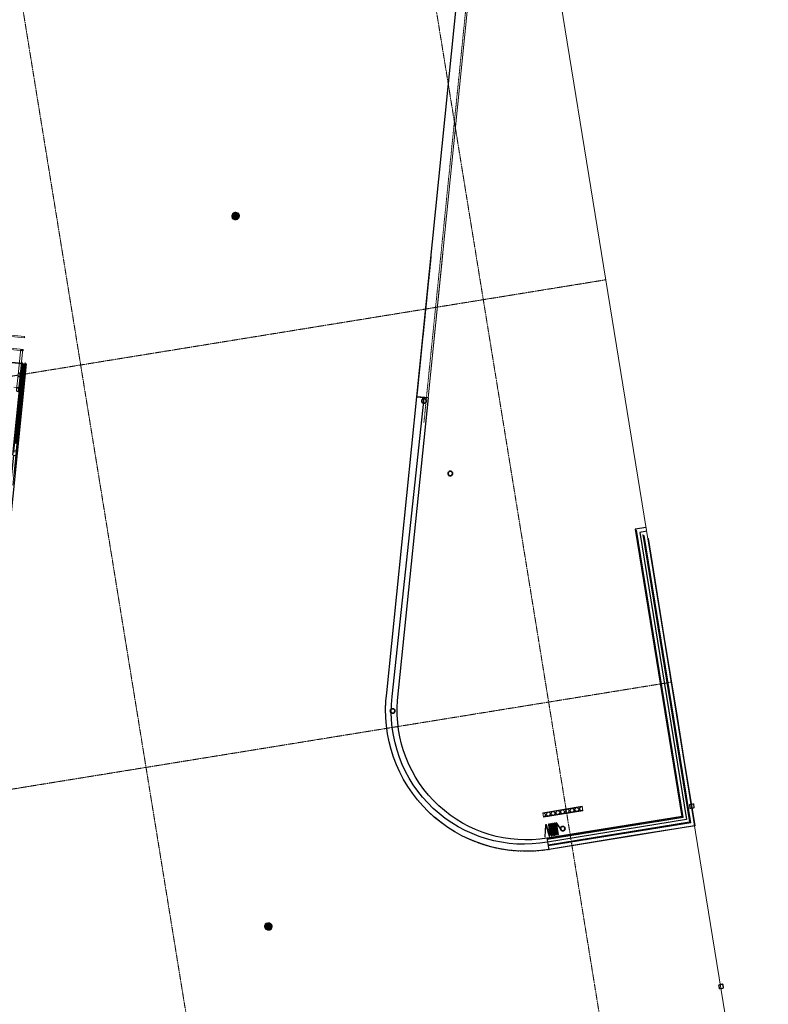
# Model space of a CAD drawing. Header units: millimetres. Extents: x 344773 to 395309, y 816588 to 874127.
# Tile 15 of 25: x 378446 to 394964, y 828508 to 850245. Entities that reach past the tile are written whole.
import ezdxf

# ---------------------------------------------------------------- set-up
doc = ezdxf.new("R2010")
doc.units = ezdxf.units.MM
for name, pattern in [('dash dense', [2, 1, -1]), ('Overhead', [1.4, 0.7, -0.7]), ('System - Akser', [7.2, 4.8, -0.8, 0.8, -0.8]), ('Tett stipplet', [1.2, 0.6, -0.6])]:
    doc.linetypes.add(name, pattern=pattern)
for name, color, linetype, lineweight in [('0-1', 7, 'Continuous', 5), ('A-AREA-BNDY', 1, 'Continuous', 5), ('A-FLOR-1', 8, 'Continuous', 5), ('A-FLOR-HRAL-1', 50, 'Continuous', 5), ('A-FLOR-HRAL-2', 130, 'Continuous', 5), ('A-FLOR-HRAL-3', 7, 'Continuous', 5), ('A-FLOR-OVHD', 1, 'Overhead', 5), ('A-GENM-1', 7, 'Continuous', 5), ('A-GENM-2', 10, 'Continuous', 9), ('A-GLAZ-CURT', 52, 'Continuous', 5), ('A-GLAZ-CURT-1', 10, 'Continuous', 9), ('A-GLAZ-CURT-2', 7, 'Continuous', 5), ('A2-1', 94, 'Continuous', 5), ('A2-5', 104, 'Continuous', 25), ('A222', 6, 'Continuous', 5), ('A222-4', 94, 'Continuous', 5), ('A222-5', 84, 'Continuous', 35), ('A222-6', 55, 'Continuous', 5), ('A222-7', 6, 'Continuous', 35), ('A2312-1', 94, 'Continuous', 5), ('A2312-3', 7, 'Continuous', 5), ('A2312-6', 92, 'Continuous', 18), ('A24-2', 252, 'Continuous', 5), ('A24-4', 94, 'Continuous', 5), ('A254', 6, 'Continuous', 5), ('A254-3', 94, 'Continuous', 5), ('A852-TYNN', 7, 'Continuous', 5), ('A882-1', 5, 'Tett stipplet', 5), ('A882-2', 5, 'dash dense', 25), ('I-WALL-2', 7, 'Continuous', 5), ('Q-SPCQ', 91, 'Continuous', 5), ('Q-SPCQ-1', 7, 'Continuous', 5), ('S-BEAM-1', 10, 'Continuous', 9), ('S-GRID-1', 1, 'System - Akser', 5), ('S-STRS-1', 10, 'Continuous', 9), ('S-STRS-2', 50, 'Continuous', 5)]:
    doc.layers.add(name, color=color, linetype=linetype, lineweight=lineweight)
doc.layers.add('A862-B-RLin', color=1, linetype='Continuous')
doc.layers.add('A862-N-RLin', color=7, linetype='Continuous', plot=False)
pattern_1 = [(99.221, (-0.001, 0.004), (-82.7049158, 192.4338247), [16.764, -135.636, 16.764, -135.636, -812.8]), (99.221, (-0.001, 0.004), (-82.7049158, 192.4338247), [-304.8, 16.764, -288.036, 16.764, -135.636, -355.6]), (99.221, (-0.001, 0.004), (-82.7049158, 192.4338247), [-762, 16.764, -84.836, 16.764, -237.236]), (219.221, (-37.283, 71.15), (-125.3001228, -167.8414705), [16.764, -135.636, 16.764, -135.636, -812.8]), (219.221, (-37.283, 71.15), (-125.3001228, -167.8414705), [-304.8, 16.764, -288.036, 16.764, -135.636, -355.6]), (219.221, (-37.283, 71.15), (-125.3001228, -167.8414705), [-762, 16.764, -84.836, 16.764, -237.236]), (339.221, (-141.64, 79.94), (208.0050387, -24.5923542), [16.764, -135.636, 16.764, -135.636, -812.8]), (339.221, (-141.64, 79.94), (208.0050387, -24.5923542), [-304.8, 16.764, -288.036, 16.764, -135.636, -355.6]), (339.221, (-141.64, 79.94), (208.0050387, -24.5923542), [-762, 16.764, -84.836, 16.764, -237.236])]

# ---------------------------------------------------------------- blocks, each defined once
blk = doc.blocks.new('A222 - Sirkulær Stålsøyle - A222 - Sirkulær Stålsøyle - Ø 101_6 x 6-V13-Travel value og loungetrapp-gulv nye bygningsdeler Copy 1')
at = {"layer": 'A222-4'}
h = blk.add_hatch(dxfattribs=at)
h.set_pattern_fill('FP_23', color=256, style=0, pattern_type=2)
h.set_pattern_definition([(58.714, (324013.08, 860415.7), (-128.187862, 77.896547), [])])
h.paths.add_polyline_path([(-43, -12), (-39, -22), (-32, -32), (-22, -39), (-12, -43), (0, -45), (12, -43), (22, -39), (32, -32), (39, -22), (43, -12), (45, 0), (43, 12), (39, 22), (32, 32), (22, 39), (12, 43), (0, 45), (-12, 43), (-22, 39), (-32, 32), (-39, 22), (-43, 12), (-45, 0)])
at = {"layer": 'A222-6'}
h = blk.add_hatch(color=256, dxfattribs=at)
h.paths.add_polyline_path([(-46, -22), (-32, -40), (-11, -50), (11, -50), (32, -40), (46, -22), (51, 0), (46, 22), (31, 40), (10, 50), (-11, 50), (-32, 40), (-46, 22), (-51, 0), (-48, -13)])
h.paths.add_polyline_path([(-43, -12), (-45, 0), (-43, 13), (-38, 24), (-32, 32), (-22, 39), (-12, 43), (0, 45), (12, 43), (22, 39), (32, 32), (39, 22), (43, 12), (45, -1), (43, -12), (39, -22), (30, -33), (22, -39), (12, -43), (-1, -45), (-12, -43), (-24, -38), (-32, -32), (-39, -22)])
at = {"layer": 'A222-5'}
for start, end in [(360, 180), (180, 360)]:
    blk.add_arc((0, 0), 50.8, start, end, dxfattribs=at)
blk = doc.blocks.new('248 Sidefoldesjalusi - A248 Sidefoldesjalusi-V14-Travel value og loungetrapp-gulv nye bygningsdeler Copy 1')
at = {"layer": 'A2-1'}
for p, q in [((0, 0), (7, 3)), ((55, -118), (0, 0)), ((7, 3), (62, -114)), ((62, 0), (62, 130)), ((62, 130), (70, 130)), ((62, -130), (62, 0)), ((70, 130), (70, -130)), ((82, 0), (82, 130)), ((82, 130), (90, 130)), ((82, -130), (82, 0)), ((90, 130), (90, -130)), ((102, 0), (102, 130)), ((102, 130), (110, 130)), ((102, -130), (102, 0)), ((110, 130), (110, -130)), ((122, 0), (122, 130)), ((122, 130), (130, 130)), ((122, -130), (122, 0)), ((130, 130), (130, -130)), ((142, 0), (142, 130)), ((142, 130), (150, 130)), ((150, 130), (150, -130)), ((162, 0), (162, 130)), ((162, 130), (170, 130)), ((170, 130), (170, -130)), ((182, 0), (182, 130)), ((182, 130), (190, 130)), ((182, -130), (182, 0)), ((190, 130), (190, -130)), ((202, 0), (202, 130)), ((202, 130), (210, 130)), ((210, 130), (210, -130)), ((222, 0), (222, 130)), ((222, 130), (230, 130)), ((230, 130), (230, -130)), ((231, -129), (242, 0)), ((262, 129), (239, -130)), ((242, 0), (254, 130)), ((254, 130), (262, 129)), ((263, 129), (271, 130)), ((285, -130), (263, 129)), ((271, 130), (282, 0)), ((282, 0), (293, -129)), ((295, -125), (329, 1)), ((370, 125), (303, -127)), ((329, 1), (362, 127)), ((362, 127), (370, 125)), ((62, -114), (55, -118)), ((70, -130), (62, -130)), ((90, -130), (82, -130)), ((110, -130), (102, -130)), ((130, -130), (122, -130)), ((142, -130), (142, 0)), ((150, -130), (142, -130)), ((162, -130), (162, 0)), ((170, -130), (162, -130)), ((190, -130), (182, -130)), ((202, -130), (202, 0)), ((210, -130), (202, -130)), ((222, -130), (222, 0)), ((230, -130), (222, -130)), ((239, -130), (231, -129)), ((293, -129), (285, -130)), ((303, -127), (295, -125))]:
    blk.add_line(p, q, dxfattribs=at)
at = {"layer": 'A2-5'}
for p, q in [((7, 3), (0, 0)), ((0, 0), (55, -118)), ((62, -114), (7, 3)), ((70, 130), (62, 130)), ((62, 130), (62, 0)), ((62, 0), (62, -130)), ((70, -130), (70, 130)), ((90, 130), (82, 130)), ((82, 130), (82, 0)), ((82, 0), (82, -130)), ((90, -130), (90, 130)), ((110, 130), (102, 130)), ((102, 130), (102, 0)), ((102, 0), (102, -130)), ((110, -130), (110, 130)), ((130, 130), (122, 130)), ((122, 130), (122, 0)), ((122, 0), (122, -130)), ((130, -130), (130, 130)), ((150, 130), (142, 130)), ((142, 130), (142, 0)), ((142, 0), (142, -130)), ((150, -130), (150, 130)), ((170, 130), (162, 130)), ((162, 130), (162, 0)), ((162, 0), (162, -130)), ((170, -130), (170, 130)), ((190, 130), (182, 130)), ((182, 130), (182, 0)), ((182, 0), (182, -130)), ((190, -130), (190, 130)), ((210, 130), (202, 130)), ((202, 130), (202, 0)), ((202, 0), (202, -130)), ((210, -130), (210, 130)), ((230, 130), (222, 130)), ((222, 130), (222, 0)), ((222, 0), (222, -130)), ((230, -130), (230, 130)), ((242, 0), (231, -129)), ((239, -130), (262, 129)), ((254, 130), (242, 0)), ((262, 129), (254, 130)), ((271, 130), (263, 129)), ((263, 129), (285, -130)), ((282, 0), (271, 130)), ((293, -129), (282, 0)), ((329, 1), (295, -125)), ((303, -127), (370, 125)), ((362, 127), (329, 1)), ((370, 125), (362, 127)), ((55, -118), (62, -114)), ((62, -130), (70, -130)), ((82, -130), (90, -130)), ((102, -130), (110, -130)), ((122, -130), (130, -130)), ((142, -130), (150, -130)), ((162, -130), (170, -130)), ((182, -130), (190, -130)), ((202, -130), (210, -130)), ((222, -130), (230, -130)), ((231, -129), (239, -130)), ((285, -130), (293, -129)), ((295, -125), (303, -127))]:
    blk.add_line(p, q, dxfattribs=at)
blk = doc.blocks.new('A222 - Sirkulær Stålsøyle - A222 - Sirkulær Stålsøyle - Ø 101_6 x 6-V15-Travel value og loungetrapp-gulv nye bygningsdeler Copy 1')
at = {"layer": 'A222-4'}
h = blk.add_hatch(dxfattribs=at)
h.set_pattern_fill('FP_24', color=256, style=0, pattern_type=2)
h.set_pattern_definition([(330.001, (869680.1, -300617.72), (74.997733, 129.90512), [])])
h.paths.add_polyline_path([(-12, 43), (-22, 39), (-32, 32), (-39, 22), (-43, 12), (-45, 0), (-43, -12), (-39, -22), (-32, -32), (-22, -39), (-12, -43), (0, -45), (12, -43), (22, -39), (32, -32), (39, -22), (43, -12), (45, 0), (43, 12), (39, 22), (32, 32), (22, 39), (12, 43), (0, 45)])
at = {"layer": 'A222-6'}
h = blk.add_hatch(color=256, dxfattribs=at)
h.paths.add_polyline_path([(-11, 50), (-32, 40), (-46, 21), (-51, 0), (-46, -22), (-32, -40), (-11, -50), (11, -50), (32, -40), (46, -21), (51, 0), (46, 22), (32, 40), (11, 50), (-8, 50)])
h.paths.add_polyline_path([(-12, 43), (0, 45), (12, 43), (22, 39), (32, 32), (39, 22), (43, 12), (45, 0), (43, -12), (39, -22), (32, -32), (22, -39), (12, -43), (0, -45), (-12, -43), (-22, -39), (-32, -32), (-39, -22), (-43, -12), (-45, 0), (-43, 12), (-39, 22), (-32, 32), (-22, 39), (-12, 43)])
at = {"layer": 'A222-5'}
for start, end in [(0, 180), (180, 0)]:
    blk.add_arc((0, 0), 50.8, start, end, dxfattribs=at)
blk = doc.blocks.new('System Panel - A246-GL01 - Glasspanel opaque-35213088-Travel value og loungetrapp-gulv nye bygningsdeler Copy 1')
at = {"layer": 'A2312-6'}
for p, q in [((447.5, 10), (-447.5, 10)), ((-447.5, 10), (-447.5, 0)), ((-447.5, 0), (447.5, 0)), ((447.5, 0), (447.5, 10))]:
    blk.add_line(p, q, dxfattribs=at)
blk = doc.blocks.new('System Panel - A246-GL01 - Glasspanel opaque-35712934-Travel value og loungetrapp-gulv nye bygningsdeler Copy 1')
at = {"layer": 'A2312-6'}
for p, q in [((284, 10), (-284, 10)), ((-284, 10), (-284, 0)), ((-284, 0), (284, 0)), ((284, 0), (284, 10))]:
    blk.add_line(p, q, dxfattribs=at)
blk = doc.blocks.new('System Panel - A246-GL01 - Glasspanel opaque-V16-Travel value og loungetrapp-gulv nye bygningsdeler Copy 1')
at = {"layer": 'A2312-6'}
for p, q in [((450, 10), (-450, 10)), ((-450, 10), (-450, 0)), ((450, 0), (450, 10)), ((-450, 0), (450, 0))]:
    blk.add_line(p, q, dxfattribs=at)
blk = doc.blocks.new('Rectangular Mullion - A248-M03 kantbeskyt_ åpning 265-35212417-Travel value og loungetrapp-gulv nye bygningsdeler Copy 1')
at = {"layer": 'A2312-3'}
h = blk.add_hatch(dxfattribs=at)
h.set_pattern_fill('FP_25', color=256, style=0, pattern_type=2)
h.set_pattern_definition([(315, (518385.3, 758664.22), (125.723586, 125.723586), []), (315, (518575.8, 758664.22), (125.723586, 125.723586), [])])
h.paths.add_polyline_path([(-5, 5), (-5, -260), (0, -260), (0, 5)])
at = {"layer": 'A2312-6'}
for p, q in [((0, 5), (-5, 5)), ((-5, 5), (-5, -260)), ((0, -260), (0, 5)), ((-5, -260), (0, -260))]:
    blk.add_line(p, q, dxfattribs=at)
blk = doc.blocks.new('System Panel - A246-GL01 - Glasspanel opaque-35213068-Travel value og loungetrapp-gulv nye bygningsdeler Copy 1')
at = {"layer": 'A2312-6'}
for p, q in [((315, 10), (-315, 10)), ((-315, 10), (-315, 0)), ((-315, 0), (315, 0)), ((315, 0), (315, 10))]:
    blk.add_line(p, q, dxfattribs=at)
blk = doc.blocks.new('System Panel - A246-GL01 - Glasspanel opaque-35212982-Travel value og loungetrapp-gulv nye bygningsdeler Copy 1')
at = {"layer": 'A2312-6'}
for p, q in [((1096, 10), (-1096, 10)), ((-1096, 10), (-1096, 0)), ((-1096, 0), (1096, 0)), ((1096, 0), (1096, 10))]:
    blk.add_line(p, q, dxfattribs=at)
blk = doc.blocks.new('A222 - Sirkulær Stålsøyle - A222 - Sirkulær Stålsøyle - Ø 101_6 x 6-26153986-Travel value og loungetrapp-gulv nye bygningsdeler Copy 1')
at = {"layer": 'A222-6'}
h = blk.add_hatch(color=256, dxfattribs=at)
h.paths.add_polyline_path([(-11, 50), (-32, 40), (-46, 21), (-51, 0), (-46, -22), (-32, -40), (-11, -50), (11, -50), (32, -40), (46, -21), (51, 0), (46, 22), (32, 40), (11, 50), (-8, 50)])
h.paths.add_polyline_path([(-12, 43), (0, 45), (12, 43), (22, 39), (32, 32), (39, 22), (43, 12), (45, 0), (43, -12), (39, -22), (32, -32), (22, -39), (12, -43), (0, -45), (-12, -43), (-22, -39), (-32, -32), (-39, -22), (-43, -12), (-45, 0), (-43, 12), (-39, 22), (-32, 32), (-20, 40)])
at = {"layer": 'A222-7'}
for start, end in [(0, 180), (180, 0)]:
    blk.add_arc((0, 0), 50.8, start, end, dxfattribs=at)
blk = doc.blocks.new('A222 - Sirkulær Stålsøyle - A222 - Sirkulær Stålsøyle - Ø 101_6 x 6-31156165-Travel value og loungetrapp-gulv nye bygningsdeler Copy 1')
at = {"layer": 'A222-6'}
h = blk.add_hatch(color=256, dxfattribs=at)
h.paths.add_polyline_path([(11, -50), (32, -39), (46, -22), (51, 0), (45, 22), (32, 40), (11, 50), (-12, 49), (-32, 39), (-46, 22), (-51, 0), (-46, -22), (-32, -40), (-11, -50), (4, -50)])
h.paths.add_polyline_path([(0, -45), (-12, -43), (-22, -39), (-32, -32), (-39, -22), (-43, -12), (-45, 0), (-43, 12), (-39, 22), (-32, 32), (-22, 39), (-12, 43), (0, 45), (12, 43), (22, 39), (32, 32), (39, 22), (43, 12), (45, 0), (43, -12), (39, -22), (32, -32), (22, -39), (12, -43)])
at = {"layer": 'A222-7'}
for start, end in [(360, 180), (180, 360)]:
    blk.add_arc((0, 0), 50.8, start, end, dxfattribs=at)
blk = doc.blocks.new('System Panel - A246-T01 - Trespiler hovedpaviljong-30281483-ENBR-80052-AA1-TOF-200-0002_2D')
at = {"layer": 'A-GLAZ-CURT'}
h = blk.add_hatch(dxfattribs=at)
h.set_pattern_fill('FP_34', color=256, style=0, pattern_type=2)
h.set_pattern_definition([(105, (-611537.06, 291801.23), (-407.52006, -149.65223), [])])
h.paths.add_polyline_path([(450, -10), (450, 0), (29, 0), (29, -10), (399, -10)], flags=0)
at = {"layer": 'A-GLAZ-CURT-2'}
blk.add_hatch(color=256, dxfattribs=at).paths.add_polyline_path([(29, -10), (29, 0), (-450, 0), (-450, -10), (-320, -10)], flags=0)
at = {"layer": 'A-GLAZ-CURT-1'}
for p, q in [((29, 0), (-450, 0)), ((-450, 0), (-450, -10)), ((-450, -10), (29, -10)), ((29, -10), (29, 0))]:
    blk.add_line(p, q, dxfattribs=at)
at = {"layer": 'A-GLAZ-CURT-2'}
for p, q in [((29, 0), (450, 0)), ((450, 0), (450, -10)), ((450, -10), (29, -10))]:
    blk.add_line(p, q, dxfattribs=at)
blk = doc.blocks.new('System Panel - A246-T01 - Trespiler hovedpaviljong-30286752-ENBR-80052-AA1-TOF-200-0002_2D')
at = {"layer": 'A-GLAZ-CURT'}
h = blk.add_hatch(dxfattribs=at)
h.set_pattern_fill('FP_35', color=256, style=0, pattern_type=2)
h.set_pattern_definition([(105, (-612618.34, 291801.23), (-407.52006, -149.65223), [])])
h.paths.add_polyline_path([(631, -10), (631, 0), (-631, 0), (-631, -10), (592, -10)], flags=0)
at = {"layer": 'A-GLAZ-CURT-2'}
for p, q in [((-631, 0), (631, 0)), ((-631, 0), (-631, -10)), ((631, -10), (-631, -10)), ((631, 0), (631, -10))]:
    blk.add_line(p, q, dxfattribs=at)
blk = doc.blocks.new('TD rekkverk innfesting profiøl2 - TD rekkverk innfesting profiøl-30212480-ENBR-80052-AA1-TOF-200-0002_2D')
at = {"layer": 'A-GENM-1'}
for p, q in [((769205, -508188), (768500, -508000)), ((769478, -508209), (771107, -508645)), ((769481, -508199), (771109, -508635)), ((769462, -508267), (771091, -508703)), ((769465, -508257), (771094, -508693)), ((771127, -508703), (770793, -508614)), ((771044, -508628), (771040, -508644)), ((771109, -508635), (771107, -508645)), ((771035, -508660), (771031, -508676)), ((771094, -508693), (771091, -508703))]:
    blk.add_line(p, q, dxfattribs=at)
at = {"layer": 'A-GENM-2'}
for p, q in [((769221, -508129), (769202, -508197)), ((769202, -508197), (769462, -508267)), ((769481, -508199), (769221, -508129)), ((769233, -508195), (769246, -508146)), ((769465, -508257), (769233, -508195)), ((769246, -508146), (769478, -508209)), ((769478, -508209), (769481, -508199)), ((769462, -508267), (769465, -508257))]:
    blk.add_line(p, q, dxfattribs=at)
blk = doc.blocks.new('258 - gulvboks EL - A258 - gulvboks EL-31310932-ENBR-80052-AA1-TOF-200-0002_2D')
at = {"layer": 'Q-SPCQ'}
blk.add_hatch(color=256, dxfattribs=at).paths.add_polyline_path([(-22, -82), (22, -82), (43, -74), (74, -43), (85, 0), (82, 22), (60, 60), (22, 82), (-22, 82), (-60, 60), (-82, 22), (-82, -22), (-60, -60), (-43, -74)], flags=0)
at = {"layer": 'Q-SPCQ-1'}
for start, end in [(360, 180), (180, 360)]:
    blk.add_arc((0, 0), 85, start, end, dxfattribs=at)
blk = doc.blocks.new('A287-T02 - A287-T02-32431703-ENBR-80052-AA1-TOF-200-0002_2D')
at = {"layer": 'A-FLOR-HRAL-1', "flags": 128}
for points in [[(770993, -506839), (770984, -506837), (770975, -506836), (770967, -506836), (770960, -506838), (770954, -506840), (770949, -506843), (770946, -506847), (770945, -506852), (770945, -506857), (770948, -506862), (770952, -506867), (770958, -506872), (770965, -506876), (770973, -506879), (770981, -506882)], [(770981, -506882), (770990, -506884), (770999, -506885), (771007, -506885), (771014, -506883), (771020, -506881), (771025, -506878), (771028, -506874), (771029, -506869), (771028, -506864), (771026, -506859), (771022, -506854), (771016, -506850), (771009, -506845), (771001, -506842), (770993, -506839)], [(771310, -506924), (771301, -506922), (771292, -506921), (771284, -506921), (771277, -506923), (771271, -506925), (771266, -506928), (771263, -506932), (771262, -506937), (771262, -506942), (771265, -506947), (771269, -506952), (771275, -506956), (771282, -506961), (771290, -506964), (771298, -506967)], [(771298, -506967), (771307, -506969), (771316, -506970), (771324, -506970), (771331, -506968), (771337, -506966), (771342, -506963), (771345, -506959), (771346, -506954), (771345, -506949), (771343, -506944), (771339, -506939), (771333, -506934), (771326, -506930), (771318, -506927), (771310, -506924)], [(770569, -508421), (770560, -508419), (770551, -508418), (770543, -508418), (770536, -508420), (770530, -508422), (770525, -508425), (770522, -508429), (770521, -508434), (770522, -508438), (770524, -508444), (770528, -508449), (770534, -508453), (770541, -508458), (770549, -508461), (770557, -508464)], [(770557, -508464), (770566, -508466), (770575, -508467), (770583, -508467), (770590, -508465), (770596, -508463), (770601, -508460), (770604, -508456), (770605, -508451), (770605, -508446), (770602, -508441), (770598, -508436), (770592, -508431), (770585, -508427), (770577, -508423), (770569, -508421)], [(770886, -508506), (770877, -508504), (770868, -508503), (770860, -508503), (770853, -508504), (770847, -508507), (770842, -508510), (770839, -508514), (770838, -508518), (770839, -508523), (770841, -508529), (770845, -508534), (770851, -508538), (770858, -508543), (770866, -508546), (770874, -508549)], [(770874, -508549), (770883, -508551), (770892, -508552), (770900, -508551), (770907, -508550), (770913, -508548), (770918, -508545), (770921, -508541), (770922, -508536), (770922, -508531), (770919, -508526), (770915, -508521), (770909, -508516), (770902, -508512), (770894, -508508), (770886, -508506)]]:
    blk.add_lwpolyline(points, dxfattribs=at)
at = {"layer": 'A-FLOR-HRAL-2'}
for p, q in [((770981, -506882), (771298, -506967)), ((771310, -506924), (770993, -506839)), ((771298, -506967), (771787, -507098)), ((771799, -507055), (771310, -506924)), ((770886, -508506), (770569, -508421)), ((770557, -508464), (770874, -508549)), ((770874, -508549), (771363, -508680)), ((771375, -508637), (770886, -508506))]:
    blk.add_line(p, q, dxfattribs=at)
at = {"layer": 'A-FLOR-HRAL-2', "flags": 128}
for points in [[(771787, -507098), (771795, -507100), (771806, -507103), (771810, -507104)], [(771810, -507104), (771806, -507103), (771795, -507100), (771787, -507098)], [(771810, -507104), (771807, -507104), (771799, -507102), (771787, -507098)], [(771787, -507098), (771799, -507102), (771807, -507104), (771810, -507104)], [(771810, -507104), (771805, -507102), (771800, -507099), (771797, -507094)], [(771797, -507094), (771800, -507099), (771805, -507102), (771810, -507104)], [(771822, -507061), (771818, -507060), (771807, -507057), (771799, -507055)], [(771799, -507055), (771807, -507057), (771818, -507060), (771822, -507061)], [(771799, -507055), (771811, -507058), (771819, -507060), (771822, -507061)], [(771822, -507061), (771819, -507060), (771811, -507058), (771799, -507055)], [(771805, -507063), (771810, -507061), (771816, -507060), (771822, -507061)], [(771822, -507061), (771816, -507060), (771810, -507061), (771805, -507063)], [(771822, -507061), (771827, -507063), (771832, -507067), (771836, -507071), (771838, -507077), (771839, -507083), (771838, -507089), (771836, -507094), (771832, -507099), (771827, -507102), (771822, -507104), (771816, -507105), (771810, -507104)], [(771810, -507104), (771816, -507105), (771822, -507104), (771827, -507102), (771832, -507099), (771836, -507094), (771838, -507089), (771839, -507083), (771838, -507077), (771836, -507071), (771832, -507067), (771827, -507063), (771822, -507061)], [(771398, -508643), (771394, -508642), (771383, -508639), (771375, -508637)], [(771375, -508637), (771383, -508639), (771394, -508642), (771398, -508643)], [(771375, -508637), (771387, -508640), (771395, -508642), (771398, -508643)], [(771398, -508643), (771395, -508642), (771387, -508640), (771375, -508637)], [(771381, -508645), (771386, -508643), (771392, -508642), (771398, -508643)], [(771398, -508643), (771392, -508642), (771386, -508643), (771381, -508645)], [(771398, -508643), (771403, -508645), (771408, -508649), (771412, -508653), (771414, -508659), (771415, -508665), (771414, -508670), (771412, -508676), (771408, -508680), (771403, -508684), (771398, -508686), (771392, -508687), (771386, -508686)], [(771386, -508686), (771392, -508687), (771398, -508686), (771403, -508684), (771408, -508680), (771412, -508676), (771414, -508670), (771415, -508665), (771414, -508659), (771412, -508653), (771408, -508649), (771403, -508645), (771398, -508643)], [(771363, -508680), (771372, -508682), (771382, -508685), (771386, -508686)], [(771386, -508686), (771382, -508685), (771372, -508682), (771363, -508680)], [(771386, -508686), (771384, -508686), (771376, -508683), (771363, -508680)], [(771363, -508680), (771376, -508683), (771384, -508686), (771386, -508686)], [(771386, -508686), (771381, -508684), (771376, -508680), (771373, -508676)], [(771373, -508676), (771376, -508680), (771381, -508684), (771386, -508686)]]:
    blk.add_lwpolyline(points, dxfattribs=at)
blk = doc.blocks.new('287-GL06 - 287-GL06-32436465-ENBR-80052-AA1-TOF-200-0002_2D')
at = {"layer": 'A-FLOR-HRAL-3'}
for p, q in [((769403, -508206), (769399, -508222)), ((769888, -508336), (769403, -508206)), ((769399, -508222), (769884, -508352)), ((769888, -508336), (769884, -508352)), ((769884, -508352), (769888, -508336)), ((769884, -508352), (771103, -508678)), ((771107, -508662), (769888, -508336)), ((771103, -508678), (771107, -508662)), ((771103, -508679), (771108, -508662)), ((771103, -508679), (771103, -508678)), ((771107, -508662), (771108, -508662))]:
    blk.add_line(p, q, dxfattribs=at)
blk = doc.blocks.new('Ramme sluse innland - Ramme sluse innland-33702922-ENBR-80052-AA1-TOF-200-0002_2D')
at = {"layer": 'S-BEAM-1'}
for p, q in [((755021, -521622), (755021, -521682)), ((755031, -521682), (755031, -521622)), ((755101, -521602), (755041, -521602)), ((755041, -521612), (755101, -521612)), ((755111, -521622), (755111, -521682)), ((755121, -521682), (755121, -521622)), ((759053, -521622), (759053, -521682)), ((759063, -521682), (759063, -521622)), ((759133, -521602), (759073, -521602)), ((759073, -521612), (759133, -521612)), ((759143, -521622), (759143, -521682)), ((759153, -521682), (759153, -521622)), ((755101, -521692), (755041, -521692)), ((755041, -521702), (755101, -521702)), ((759133, -521692), (759073, -521692)), ((759073, -521702), (759133, -521702))]:
    blk.add_line(p, q, dxfattribs=at)
for centre, radius, start, end in [((755041, -521622), 20, 90, 180), ((755041, -521682), 20, 180, 270), ((755041, -521622), 10, 90, 180), ((755041, -521682), 10, 180, 270), ((755101, -521622), 20, 0, 90), ((755101, -521622), 10, 360, 90), ((755101, -521682), 20, 270, 360), ((755101, -521682), 10, 270, 360), ((759073, -521622), 20, 90, 180), ((759073, -521682), 20, 180, 270), ((759073, -521622), 10, 90, 180), ((759073, -521682), 10, 180, 270), ((759133, -521622), 20, 0, 90), ((759133, -521622), 10, 360, 90), ((759133, -521682), 20, 270, 0), ((759133, -521682), 10, 270, 0)]:
    blk.add_arc(centre, radius, start, end, dxfattribs=at)

msp = doc.modelspace()

# ---------------------------------------------------------------- hatches: boundary and pattern name
at = {"layer": 'A24-2'}
h = msp.add_hatch(dxfattribs=at)
h.set_pattern_fill('FP_1', color=256, style=0, pattern_type=2)
h.set_pattern_definition(pattern_1)
h.paths.add_polyline_path([(393072, 832657.7), (392042.7, 838998.1), (392030.4, 838996.1), (393059.7, 832655.7)])
h = msp.add_hatch(dxfattribs=at)
h.set_pattern_fill('FP_1', color=256, style=0, pattern_type=2)
h.set_pattern_definition(pattern_1)
h.paths.add_polyline_path([(393086.3, 832647.3), (392057.1, 838987.7), (392044.7, 838985.7), (393074, 832645.3)])
h = msp.add_hatch(dxfattribs=at)
h.set_pattern_fill('FP_1', color=256, style=0, pattern_type=2)
h.set_pattern_definition(pattern_1)
h.paths.add_polyline_path([(393224.7, 832621.7), (392209.1, 838878.2), (392196.8, 838876.2), (393226, 832535.8), (393238.4, 832537.8)])
h = msp.add_hatch(dxfattribs=at)
h.set_pattern_fill('FP_1', color=256, style=0, pattern_type=2)
h.set_pattern_definition(pattern_1)
h.paths.add_polyline_path([(393227.5, 832682.9), (392223.4, 838867.8), (392211.1, 838865.8), (393240.4, 832525.4), (393252.7, 832527.4), (393237.1, 832623.7)])
h = msp.add_hatch(dxfattribs=at)
h.set_pattern_fill('FP_1', color=256, style=0, pattern_type=2)
h.set_pattern_definition(pattern_1)
h.paths.add_polyline_path([(390856.8, 832878.7), (389989.6, 832737.9), (389991.6, 832725.5), (390858.8, 832866.3), (390857.8, 832872.9)])
h = msp.add_hatch(dxfattribs=at)
h.set_pattern_fill('FP_2', color=256, style=0, pattern_type=2)
h.set_pattern_definition([(144.221, (-0.001, 0.004), (-43.8495274, -60.845862), []), (234.221, (-0.001, 0.004), (60.845862, -43.8495274), [])])
h.paths.add_polyline_path([(390870.9, 832792.3), (390858.8, 832866.3), (389991.6, 832725.5), (390003.7, 832651.5), (390340.7, 832706.2)])
h = msp.add_hatch(dxfattribs=at)
h.set_pattern_fill('FP_1', color=256, style=0, pattern_type=2)
h.set_pattern_definition(pattern_1)
h.paths.add_polyline_path([(390870.9, 832792.3), (390003.7, 832651.5), (390005.7, 832639.2), (390872.9, 832779.9)])
h = msp.add_hatch(dxfattribs=at)
h.set_pattern_fill('FP_1', color=256, style=0, pattern_type=2)
h.set_pattern_definition(pattern_1)
h.paths.add_polyline_path([(393074, 832645.3), (393072, 832657.7), (390081.5, 832172.2), (390083.5, 832159.9), (392847.3, 832608.5)])
h = msp.add_hatch(dxfattribs=at)
h.set_pattern_fill('FP_1', color=256, style=0, pattern_type=2)
h.set_pattern_definition(pattern_1)
h.paths.add_polyline_path([(393086.3, 832647.3), (390083.5, 832159.9), (390085.5, 832147.5), (393088.3, 832635)])
h = msp.add_hatch(dxfattribs=at)
h.set_pattern_fill('FP_1', color=256, style=0, pattern_type=2)
h.set_pattern_definition(pattern_1)
h.paths.add_polyline_path([(393238.4, 832537.8), (390104.7, 832029.1), (390106.7, 832016.7), (393240.4, 832525.4)])
h = msp.add_hatch(dxfattribs=at)
h.set_pattern_fill('FP_1', color=256, style=0, pattern_type=2)
h.set_pattern_definition(pattern_1)
h.paths.add_polyline_path([(393254.7, 832515.1), (393252.7, 832527.4), (390106.7, 832016.7), (390108.7, 832004.4), (392872.6, 832453.1)])

# ---------------------------------------------------------------- linework, layer by layer
at = {"layer": 'A-AREA-BNDY', "flags": 128}
msp.add_lwpolyline([(378315.7, 842135.2), (378524.8, 842114.1), (378334.5, 840234.4)], dxfattribs=at)
msp.add_lwpolyline([(378315.7, 842135.2), (378524.8, 842114.1), (378334.5, 840234.4)], dxfattribs=at)
at = {"layer": 'A-FLOR-1'}
for p, q in [((389127.4, 858384.3), (387455.2, 841899.2)), ((389127.5, 858383.6), (387459.2, 841898.8)), ((376775.3, 843400.8), (378551.4, 843221.1)), ((378554.4, 843250.9), (376778.3, 843430.7)), ((378551.4, 843221.1), (378554.4, 843250.9)), ((376746.6, 843117.3), (378522.7, 842937.5)), ((378525.7, 842967.4), (376749.6, 843147.1)), ((378522.7, 842937.5), (378525.7, 842967.4)), ((378497, 842683.8), (378483.5, 842685.2)), ((378494, 842654), (378497, 842683.8)), ((378553.7, 842647.9), (378494, 842654)), ((378547.4, 842585.8), (378553.7, 842647.9))]:
    msp.add_line(p, q, dxfattribs=at)
at = {"layer": 'A-FLOR-OVHD'}
msp.add_line((389103.6, 858530.8), (387365.2, 841354.9), dxfattribs=at)
at = {"layer": 'A24-4'}
for p, q in [((392029.4, 838995.9), (393058.5, 832656.5)), ((392030.4, 838996.1), (393059.7, 832655.7)), ((393059.7, 832655.7), (392030.4, 838996.1)), ((392044.7, 838985.7), (393072, 832657.7)), ((392059.1, 838975.4), (393088.3, 832635)), ((392196.8, 838876.2), (393226, 832535.8)), ((392211.1, 838865.8), (393240.4, 832525.4)), ((393254.7, 832515.1), (392225.4, 838855.5)), ((390856.8, 832878.7), (389989.6, 832737.9)), ((390858.8, 832866.3), (389991.6, 832725.5)), ((390870.9, 832792.3), (390003.7, 832651.5)), ((390005.7, 832639.2), (390872.9, 832779.9)), ((390872.9, 832779.9), (390856.8, 832878.7)), ((389989.6, 832737.9), (390005.7, 832639.2)), ((393058.5, 832656.5), (390081.3, 832173.2)), ((393059.7, 832655.7), (390081.5, 832172.2)), ((390081.5, 832172.2), (393059.7, 832655.7)), ((393074, 832645.3), (390083.5, 832159.9)), ((393088.3, 832635), (390085.5, 832147.5)), ((393226, 832535.8), (390104.7, 832029.1)), ((393240.4, 832525.4), (390106.7, 832016.7)), ((393072, 832657.7), (393074, 832645.3)), ((390108.7, 832004.4), (393254.7, 832515.1)), ((390081.3, 832173.2), (390081.5, 832172.2)), ((390081.5, 832172.2), (390108.7, 832004.4))]:
    msp.add_line(p, q, dxfattribs=at)
at = {"layer": 'A254'}
msp.add_line((387781.4, 845083.2), (386782.8, 835215.9), dxfattribs=at)
msp.add_arc((389628.9, 834991.1), 2855, 175.48496, 279.12027, dxfattribs=at)
at = {"layer": 'A254-3'}
msp.add_arc((389628.9, 834991.1), 2855, 175.48496, 279.1202, dxfattribs=at)
at = {"layer": 'A852-TYNN'}
msp.add_lwpolyline([(350568.3, 868282.3), (358960, 816588.4), (394963.5, 822433), (386571.9, 874126.9)], close=True, dxfattribs=at)
msp.add_lwpolyline([(388979.8, 859293.8), (388945.9, 859110.4), (387205.9, 841919.4), (386544.1, 835384.5, 0.5013828), (390121.5, 831925.4), (390081.5, 832172.2), (393058.5, 832656.5), (392029.4, 838996.1), (392268.5, 839034.9)], format="xyb", dxfattribs=at)
for points in [[(387204.9, 841909.1), (387205.9, 841919.4)], [(387205.4, 841914.3), (387204.9, 841909.1)], [(387205.9, 841919.4), (387205.4, 841914.3)], [(387205.9, 841919.4), (387205.9, 841919.4)]]:
    msp.add_lwpolyline(points, dxfattribs=at)
at = {"layer": 'A862-B-RLin', "flags": 128}
msp.add_lwpolyline([(392282.1, 838950.8), (392127.9, 838925.8), (393157.2, 832585.4), (390095.1, 832088.3, -0.5025523), (386663.5, 835300.2), (387369.1, 841893), (387284.5, 841901.3), (387215.6, 841908.1), (387215.9, 841919.1), (387205.9, 841919.4), (388945.9, 859110.4), (388979.8, 859293.8)], format="xyb", dxfattribs=at)
msp.add_lwpolyline([(377079.1, 834314.8), (377634, 834404.9), (377647.2, 834535.4), (377731.7, 834526.9), (377736.7, 834526.4), (377751.6, 834524.8), (378213.8, 839090.7), (378198.8, 839092.2), (378193.9, 839092.8), (378163.6, 839095.8), (378318.6, 840627.4), (378348.9, 840624.3), (378373.8, 840621.8), (378409, 840969.9), (378524.8, 842114.1), (378440.2, 842122.6), (378494, 842654), (376717.9, 842833.7), (376598.2, 842845.9), (376527.1, 842143.3), (376358.3, 840472), (377089.5, 840398), (376463.7, 834214.9)], close=True, dxfattribs=at)
msp.add_lwpolyline([(376717.9, 842833.7), (378494, 842654), (378440.2, 842122.6), (378524.8, 842114.1), (378373.8, 840621.8)], dxfattribs=at)
at = {"layer": 'A862-N-RLin', "flags": 128}
for points in [[(393337.8, 832447.5), (390126.5, 831926.2, -0.5018859), (386544.1, 835384.5), (387205.9, 841919.4), (388945.9, 859110.4), (388979.8, 859293.8)], [(392268.5, 839034.7), (392029.4, 838995.9), (393059.7, 832655.7), (390081.5, 832172.2, -0.4857639), (386782.8, 835215.9), (387464.6, 841893.2), (387215.9, 841919.1), (387205.9, 841919.4), (388945.9, 859110.4), (388979.8, 859293.8)]]:
    msp.add_lwpolyline(points, format="xyb", dxfattribs=at)
for points in [[(376717.9, 842833.7), (378494, 842654), (378289.2, 840630.4)], [(376717.9, 842833.7), (378588.7, 842646), (377494.7, 831837.1)]]:
    msp.add_lwpolyline(points, dxfattribs=at)
at = {"layer": 'A882-1'}
msp.add_line((387205.9, 841919.1), (386544.1, 835384.5), dxfattribs=at)
msp.add_arc((389624, 834990.3), 3105, 172.70701, 279.22061, dxfattribs=at)
at = {"layer": 'A882-2'}
msp.add_line((387521.9, 845041.1), (387205.9, 841919.1), dxfattribs=at)
at = {"layer": 'I-WALL-2'}
for p, q in [((378495.1, 842591.1), (378487.7, 842591.8)), ((378494, 842654), (378553.7, 842647.9)), ((378524.1, 842588.1), (378507.6, 842589.8)), ((378547.4, 842585.8), (378540.8, 842586.4)), ((378547.4, 842585.8), (378546.6, 842577.6)), ((378553.7, 842647.9), (378547.4, 842585.8))]:
    msp.add_line(p, q, dxfattribs=at)
at = {"layer": 'S-GRID-1'}
for p, q in [((392257.7, 821993.7), (383866.1, 873687.6)), ((383374, 820551.6), (374982.3, 872245.5)), ((355377.3, 838658.5), (391380.8, 844503.1)), ((356819.4, 829774.8), (392822.9, 835619.4))]:
    msp.add_line(p, q, dxfattribs=at)
at = {"layer": 'S-STRS-1'}
for p, q in [((378494, 842654), (378466.3, 842380.4)), ((378494, 842654), (378480.5, 842655.3)), ((378466.3, 842380.4), (378438.6, 842106.8)), ((378466.3, 842380.4), (378451.5, 842381.9))]:
    msp.add_line(p, q, dxfattribs=at)
at = {"layer": 'S-STRS-2'}
for p, q in [((378494, 842654), (378480.5, 842655.3)), ((378466.3, 842380.4), (378451.5, 842381.9))]:
    msp.add_line(p, q, dxfattribs=at)

# ---------------------------------------------------------------- block references
at = {"layer": '0-1'}
for name, p, rotation in [('258 - gulvboks EL - A258 - gulvboks EL-31310932-ENBR-80052-AA1-TOF-200-0002_2D', (383208.3, 845911.8), 99.22061253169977), ('A287-T02 - A287-T02-32431703-ENBR-80052-AA1-TOF-200-0002_2D', (0, 0), 99.22061253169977), ('TD rekkverk innfesting profiøl2 - TD rekkverk innfesting profiøl-30212480-ENBR-80052-AA1-TOF-200-0002_2D', (0, 0), 99.22061253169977), ('287-GL06 - 287-GL06-32436465-ENBR-80052-AA1-TOF-200-0002_2D', (0, 0), 99.22061253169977), ('System Panel - A246-T01 - Trespiler hovedpaviljong-30286752-ENBR-80052-AA1-TOF-200-0002_2D', (378515, 842017.3), 84.22061253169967), ('System Panel - A246-T01 - Trespiler hovedpaviljong-30281483-ENBR-80052-AA1-TOF-200-0002_2D', (378406.1, 840941.6), 84.22061253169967), ('Ramme sluse innland - Ramme sluse innland-33702922-ENBR-80052-AA1-TOF-200-0002_2D', (0, 0), 99.22061253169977), ('258 - gulvboks EL - A258 - gulvboks EL-31310932-ENBR-80052-AA1-TOF-200-0002_2D', (383931.2, 830224.9), 99.22061253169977)]:
    msp.add_blockref(name, p, dxfattribs=dict(at, rotation=rotation))
at = {"layer": 'A2-1', "rotation": 190.5064249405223}
msp.add_blockref('248 Sidefoldesjalusi - A248 Sidefoldesjalusi-V14-Travel value og loungetrapp-gulv nye bygningsdeler Copy 1', (390372, 832397.7), dxfattribs=at)
at = {"layer": 'A222'}
for name, p, rotation in [('A222 - Sirkulær Stålsøyle - A222 - Sirkulær Stålsøyle - Ø 101_6 x 6-26153986-Travel value og loungetrapp-gulv nye bygningsdeler Copy 1', (387366.5, 841828.8), 264.2200181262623), ('A222 - Sirkulær Stålsøyle - A222 - Sirkulær Stålsøyle - Ø 101_6 x 6-31156165-Travel value og loungetrapp-gulv nye bygningsdeler Copy 1', (387947.7, 840226.9), 99.22061253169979)]:
    msp.add_blockref(name, p, dxfattribs=dict(at, rotation=rotation))
at = {"layer": 'A222-4'}
for name, p, rotation in [('A222 - Sirkulær Stålsøyle - A222 - Sirkulær Stålsøyle - Ø 101_6 x 6-V15-Travel value og loungetrapp-gulv nye bygningsdeler Copy 1', (386673.7, 834983.8), 264.2200181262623), ('A222 - Sirkulær Stålsøyle - A222 - Sirkulær Stålsøyle - Ø 101_6 x 6-V13-Travel value og loungetrapp-gulv nye bygningsdeler Copy 1', (390428.4, 832385.3), 175.5064249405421)]:
    msp.add_blockref(name, p, dxfattribs=dict(at, rotation=rotation))
at = {"layer": 'A2312-1'}
for name, p, rotation in [('System Panel - A246-GL01 - Glasspanel opaque-35212982-Travel value og loungetrapp-gulv nye bygningsdeler Copy 1', (392492.9, 837707.1), 99.22061253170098), ('System Panel - A246-GL01 - Glasspanel opaque-V16-Travel value og loungetrapp-gulv nye bygningsdeler Copy 1', (392740.7, 836180.7), 99.22061253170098), ('System Panel - A246-GL01 - Glasspanel opaque-V16-Travel value og loungetrapp-gulv nye bygningsdeler Copy 1', (392884.9, 835292.3), 99.22061253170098), ('System Panel - A246-GL01 - Glasspanel opaque-V16-Travel value og loungetrapp-gulv nye bygningsdeler Copy 1', (393029.1, 834403.9), 99.22061253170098), ('System Panel - A246-GL01 - Glasspanel opaque-V16-Travel value og loungetrapp-gulv nye bygningsdeler Copy 1', (393173.3, 833515.6), 99.22061253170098), ('System Panel - A246-GL01 - Glasspanel opaque-35213068-Travel value og loungetrapp-gulv nye bygningsdeler Copy 1', (393296, 832760.2), 99.22061253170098), ('System Panel - A246-GL01 - Glasspanel opaque-V16-Travel value og loungetrapp-gulv nye bygningsdeler Copy 1', (392342.5, 832286), 9.220612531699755), ('System Panel - A246-GL01 - Glasspanel opaque-35712934-Travel value og loungetrapp-gulv nye bygningsdeler Copy 1', (393066.6, 832403.5), 9.220612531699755), ('Rectangular Mullion - A248-M03 kantbeskyt_ åpning 265-35212417-Travel value og loungetrapp-gulv nye bygningsdeler Copy 1', (390121.5, 831925.4), 189.2206125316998), ('System Panel - A246-GL01 - Glasspanel opaque-V16-Travel value og loungetrapp-gulv nye bygningsdeler Copy 1', (391454.1, 832141.7), 9.220612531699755), ('System Panel - A246-GL01 - Glasspanel opaque-35213088-Travel value og loungetrapp-gulv nye bygningsdeler Copy 1', (390568.2, 831997.9), 9.220612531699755)]:
    msp.add_blockref(name, p, dxfattribs=dict(at, rotation=rotation))

doc.saveas('drawing.dxf')
